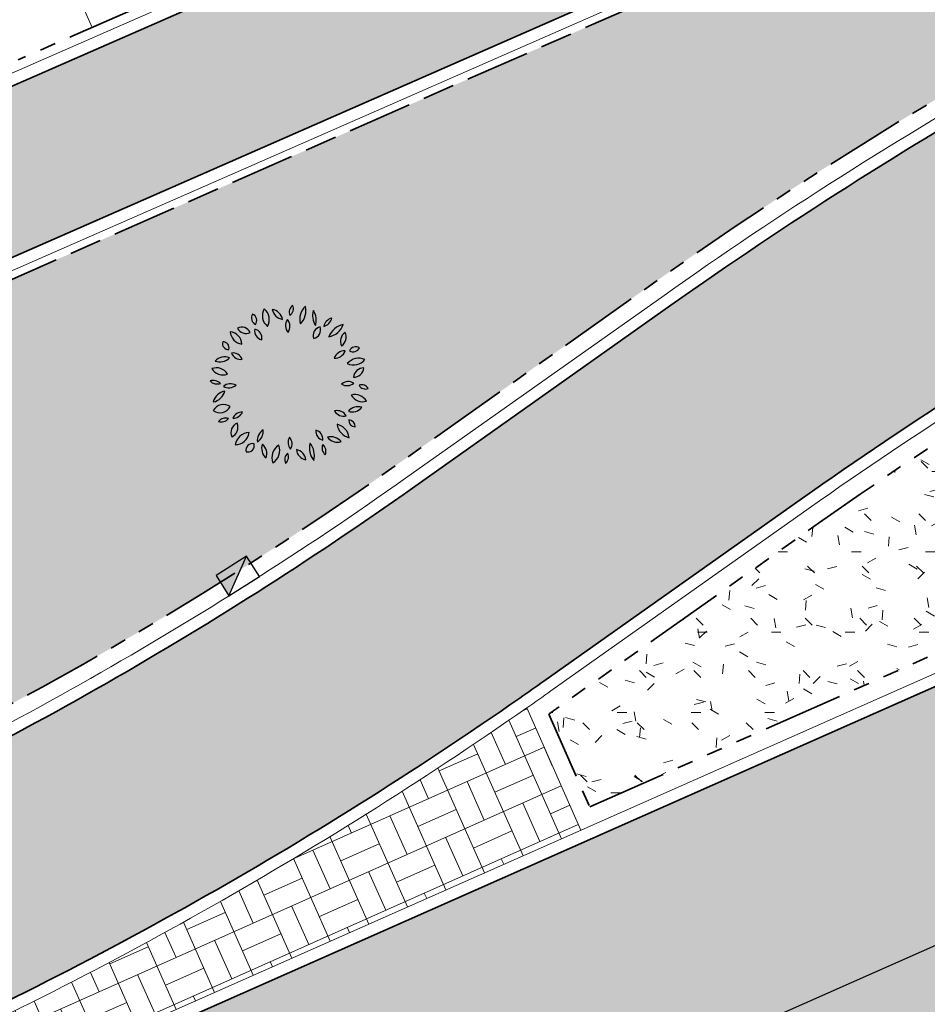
# Model space of a CAD drawing. Header units: metres. Extents: x 196651 to 397723, y 354703 to 710691.
# Tile 114 of 256: x 197780 to 197791, y 356110 to 356123. Entities that reach past the tile are written whole.
import ezdxf

# ---------------------------------------------------------------- set-up
doc = ezdxf.new("R2010")
doc.units = ezdxf.units.M
doc.header["$MEASUREMENT"] = 0
for name, pattern in [('VH-OPSLUITBAND_100X200', [16, 8, -2, 4, -2]), ('VH-RIJWIELPADBAND_410X225', [28, 16, -2, 2, -2, 0, -2, 2, -2]), ('VH-RWSBAND_110X220', [24, 10, -2, 2, -2, 2, -2, 2, -2]), ('VH-TROTTOIRBAND_180-200', [20, 10, -2, 2, -2, 2, -2])]:
    doc.linetypes.add(name, pattern=pattern)
doc.layers.add('N-WE-GR-BOOM', color=96, linetype='Continuous')
doc.layers.add('N-WE-RI-HWA_KOLK_TROTTOIR-S', color=150, linetype='Continuous')
for name, color, linetype, lineweight in [('N-WE-GR-GRAS_BERM-A', 86, 'Continuous', 5), ('N-WE-VH-GOOT_TEGEL-G', 170, 'Continuous', 35), ('N-WE-VH-KANTOPSLUITING_OPSLUITBAND_100X200-G', 5, 'VH-OPSLUITBAND_100X200', 35), ('N-WE-VH-KANTOPSLUITING_RIJWIELPADBAND_410X250-G', 5, 'VH-RIJWIELPADBAND_410X225', 35), ('N-WE-VH-KANTOPSLUITING_TROTTOIRBAND_180 200-G', 6, 'VH-TROTTOIRBAND_180-200', 35), ('N-WE-VH-KANTOPSLUITING_TROTTOIRBAND_RWS_110 220-G', 6, 'VH-RWSBAND_110X220', 35), ('N-WE-VH-KANTVERHARDING-G', 1, 'Continuous', 5), ('N-WE-VH-VERHARDING_ASFALT_DEKLAAG-G_ZWART', 252, 'Continuous', 5), ('N-WE-VH-VERHARDING_BETON-A-200', 253, 'Continuous', 5), ('N-WE-VH-VERHARDING_TEGEL-500X500X60-A', 252, 'Continuous', 5), ('N-WE-VH-VERHARDING_TEGEL-A', 252, 'Continuous', 5), ('N-WE-VH_BETON_PRINTBETON-A', 252, 'Continuous', 5)]:
    doc.layers.add(name, color=color, linetype=linetype, lineweight=lineweight)
doc.layers.add('N-WE-VH-VERHARDING_ASFALT_DEKLAAG-G_ROOD', color=7, linetype='Continuous', lineweight=5, true_color=0xbf4040)
doc.layers.add('X-XX-AL-HULPLIJNEN', color=4, linetype='Continuous', lineweight=25, plot=False)
doc.styles.add('ATT', font='romans.shx')
pattern_1 = [(0, (0, 0), (1, 1), [0.12, -0.8]), (45, (0.4, 0.2), (-0.1131370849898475, 1.866761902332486), [0.12, -0.8]), (29.99999999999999, (0.08, 0.12), (0.2274613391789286, 1.286025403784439), [0.12, -0.8]), (15, (0.32, 0.48), (0.3856270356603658, 0.7244941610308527), [0.12, -0.8]), (135, (0.16, 2), (-0.02828427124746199, -0.6505382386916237), [0.12, -0.8]), (150, (1.2, 0.4), (0.2156921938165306, -0.5864101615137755), [0.12, -0.8]), (165, (0.24, 0.04), (0.1434520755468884, -0.7010146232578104), [0.12, -0.8]), (85, (0.4, 0.4), (-0.872677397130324, 1.040016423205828), [0.12, -0.8]), (99.99999999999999, (0, 0), (-1.112117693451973, 0.7787131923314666), [0.12, -0.7999999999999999])]

# ---------------------------------------------------------------- blocks, each defined once
blk = doc.blocks.new('N-SRI-HWA-KOLK_TROTTOIR-SO')
blk.add_hatch(color=256).paths.add_polyline_path([(1.125000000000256, 0.7499999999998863), (-1.124999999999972, 0.7499999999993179), (-1.124999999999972, -0.7499999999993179)])
blk.add_line((-1.124999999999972, -0.7499999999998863), (1.124999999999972, 0.7499999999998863))
at = {"flags": 128}
blk.add_lwpolyline([(-1.124999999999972, -0.7499999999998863), (1.124999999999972, -0.7499999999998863), (1.124999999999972, 0.7499999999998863), (-1.124999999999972, 0.7499999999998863)], close=True, dxfattribs=at)
blk = doc.blocks.new('12PPLT06')
at = {"color": 0, "linetype": 'ByBlock'}
for centre, radius, start, end in [((0.05000580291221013, 0.4504235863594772), 0.05243733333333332, 125.409332, 202.710088), ((-0.02874894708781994, 0.4729173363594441), 0.05243733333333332, 305.409332, 22.710088), ((-0.1922265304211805, 0.4144898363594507), 0.04510308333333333, 146.815069, 244.019343), ((-0.2497319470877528, 0.3986316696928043), 0.04510308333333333, 326.815069, 64.019343), ((-0.0861073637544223, 0.4282650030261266), 0.08348141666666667, 149.473723, 231.758585), ((-0.209690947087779, 0.4051008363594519), 0.08348141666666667, 329.473723, 51.758585), ((-0.02870544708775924, 0.4858358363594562), 0.08172058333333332, 192.305955, 259.684897), ((-0.1231813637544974, 0.388018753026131), 0.08172058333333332, 12.305955, 79.68489699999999), ((0.1770898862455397, 0.4065607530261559), 0.1137750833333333, 133.811686, 194.307734), ((-0.01192153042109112, 0.4605457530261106), 0.1137750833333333, 313.811686, 14.307734), ((0.2574144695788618, 0.4291249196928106), 0.1143496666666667, 163.464229, 212.790564), ((0.05166538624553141, 0.3997421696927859), 0.1143496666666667, 343.464229, 32.790564), ((0.04061563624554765, 0.3678615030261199), 0.06638033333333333, 145.524785, 220.832734), ((-0.06433119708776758, 0.3620330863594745), 0.06638033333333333, 325.524785, 40.83273399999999), ((0.2788443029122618, 0.3492606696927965), 0.0671975, 104.100357, 168.465016), ((0.1966333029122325, 0.4278707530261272), 0.0671975, 284.100357, 348.465016), ((0.3554936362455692, 0.2580414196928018), 0.1178019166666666, 100.300505, 160.447649), ((0.2234203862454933, 0.4133692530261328), 0.1178019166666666, 280.300505, 340.447649), ((-0.2877341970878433, 0.3336924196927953), 0.081791, 183.318929, 263.190365), ((-0.3790860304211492, 0.2477432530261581), 0.081791, 3.318929, 83.19036499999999), ((-0.2982741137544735, 0.2994408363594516), 0.05821033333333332, 25.453651, 116.685197), ((-0.2718556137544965, 0.3764686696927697), 0.05821033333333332, 205.453651, 296.6851970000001), ((-0.1618326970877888, 0.3338885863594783), 0.05570899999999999, 168.806602, 257.639098), ((-0.2284075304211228, 0.2902852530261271), 0.05570899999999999, 348.806602, 77.639098), ((0.2042821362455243, 0.3047935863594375), 0.05733175, 103.891386, 198.903947), ((0.1362783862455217, 0.3418740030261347), 0.05733175, 283.891386, 18.903947), ((0.3801633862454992, 0.2704886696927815), 0.06404974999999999, 122.581735, 207.179988), ((0.2886953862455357, 0.2952014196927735), 0.06404974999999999, 302.581735, 27.17998800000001), ((-0.3812560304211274, 0.2554981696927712), 0.03687258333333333, 163.493346, 274.469734), ((-0.4137354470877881, 0.2292142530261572), 0.03687258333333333, 343.493346, 94.469734), ((-0.3534903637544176, 0.1337669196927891), 0.06314383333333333, 22.572306, 98.33354299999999), ((-0.3043353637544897, 0.2204817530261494), 0.06314383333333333, 202.572306, 278.3335430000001), ((0.3410773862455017, 0.143559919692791), 0.06633966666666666, 86.02821899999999, 161.369762), ((0.2828089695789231, 0.230933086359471), 0.06633966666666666, 266.028219, 341.369762), ((0.4133008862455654, 0.1913606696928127), 0.04460749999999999, 59.98145400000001, 155.66759), ((0.3949721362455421, 0.248364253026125), 0.04460749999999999, 239.981454, 335.66759), ((-0.4032495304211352, 0.08753425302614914), 0.08471958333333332, 69.720138, 135.64891), ((-0.4344656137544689, 0.226225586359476), 0.08471958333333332, 249.720138, 315.64891), ((0.3983755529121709, 0.2140967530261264), 0.09187275, 244.7352629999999, 320.578115), ((0.4301350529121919, 0.07267058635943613), 0.09187275, 64.735263, 140.578115), ((-0.415484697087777, 0.1406452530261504), 0.07996766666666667, 210.948236, 290.578394), ((-0.4559597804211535, 0.02465575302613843), 0.07996766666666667, 30.948236, 110.578394), ((0.4628914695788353, 0.03809850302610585), 0.06592175, 90.25287399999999, 173.522083), ((0.3970997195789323, 0.1114569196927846), 0.06592175, 270.252874, 353.5220830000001), ((-0.450188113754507, 0.06701016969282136), 0.06300191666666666, 224.25765, 288.592661), ((-0.4752231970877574, -0.03667174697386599), 0.06300191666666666, 44.25764999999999, 108.592661), ((-0.3678316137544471, -0.06481383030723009), 0.06992266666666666, 60.509485, 129.29199), ((0.3567975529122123, 0.05846016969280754), 0.06502333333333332, 238.874764, 311.213524), ((0.3660280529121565, -0.0461168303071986), 0.06502333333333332, 58.874764, 131.213524), ((-0.3856936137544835, -0.1306236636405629), 0.09234183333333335, 100.876159, 165.447913), ((-0.4924966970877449, -0.01673874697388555), 0.09234183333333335, 280.876159, 345.447913), ((-0.3776902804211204, 0.05016466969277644), 0.06992266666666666, 240.509485, 309.29199), ((0.4073073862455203, -0.1426145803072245), 0.08137058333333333, 29.195197, 106.718901), ((0.4502331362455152, -0.04529299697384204), 0.04464991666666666, 28.19813599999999, 112.191787), ((0.4727193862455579, 0.01714758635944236), 0.04464991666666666, 208.198136, 292.191787), ((0.454932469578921, -0.02499216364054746), 0.08137058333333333, 209.195197, 286.718901), ((-0.4332910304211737, -0.1017925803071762), 0.07279833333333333, 234.974463, 331.379225), ((-0.411169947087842, -0.1962779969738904), 0.07279833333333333, 54.97446299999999, 151.379225), ((-0.2960180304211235, -0.2328259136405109), 0.06249758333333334, 87.172434, 157.236469), ((-0.3505646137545, -0.1462222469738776), 0.06249758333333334, 267.172434, 337.236469), ((0.2959620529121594, -0.2261938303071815), 0.06442966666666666, 28.807165, 103.91988), ((0.336918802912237, -0.1326099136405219), 0.06442966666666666, 208.807165, 283.91988), ((0.4250529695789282, -0.2125242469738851), 0.07530733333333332, 71.371166, 141.75354), ((0.3899658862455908, -0.09454383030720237), 0.07530733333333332, 251.371166, 321.75354), ((-0.3988381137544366, -0.2663327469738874), 0.05835274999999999, 71.81924599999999, 140.08176), ((-0.425385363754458, -0.1734484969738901), 0.05835274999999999, 251.819246, 320.08176), ((-0.300776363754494, -0.2997434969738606), 0.06498733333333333, 113.475292, 203.45596), ((-0.3862814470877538, -0.2660029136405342), 0.06498733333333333, 293.475292, 23.45596), ((0.410380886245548, -0.2204391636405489), 0.04222583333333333, 179.255722, 267.628659), ((0.3664114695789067, -0.2620803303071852), 0.04222583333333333, 359.255722, 87.628659), ((-0.3404386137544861, -0.286296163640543), 0.08883749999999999, 271.632764, 352.026789), ((-0.2499286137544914, -0.3874203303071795), 0.08883749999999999, 91.63276400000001, 172.026789), ((-0.1213639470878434, -0.3477423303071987), 0.07992766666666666, 122.887314, 186.725334), ((-0.244141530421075, -0.289984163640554), 0.07992766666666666, 302.887314, 6.725333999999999), ((0.2217668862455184, -0.2893535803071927), 0.05859191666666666, 173.649981, 254.6514450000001), ((0.1480257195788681, -0.3393753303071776), 0.05859191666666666, 353.649981, 74.65144500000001), ((0.3923588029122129, -0.2358448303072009), 0.0967875, 186.548686, 256.891132), ((0.2742512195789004, -0.3411484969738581), 0.0967875, 6.548686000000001, 76.891132), ((-0.2305322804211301, -0.4082693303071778), 0.04104691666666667, 76.54190600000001, 193.477426), ((0.05309013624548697, -0.3604013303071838), 0.06279416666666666, 148.787661, 221.5977109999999), ((-0.04757369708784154, -0.3695494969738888), 0.06279416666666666, 328.787661, 41.597711), ((0.2468061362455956, -0.3953419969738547), 0.1233375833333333, 165.20711, 218.321749), ((0.0307931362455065, -0.4403295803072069), 0.1233375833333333, 345.20711, 38.321749), ((0.2983952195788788, -0.2774710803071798), 0.08059875, 218.696214, 286.241545), ((0.2580326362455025, -0.405242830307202), 0.08059875, 38.69621400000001, 106.241545), ((-0.2608957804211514, -0.3779159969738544), 0.04104691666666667, 256.541906, 13.477426), ((-0.09836994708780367, -0.3976454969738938), 0.07587533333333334, 159.116987, 230.360624), ((-0.2176659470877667, -0.4290285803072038), 0.07587533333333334, 339.116987, 50.360624), ((-0.01992978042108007, -0.4540436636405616), 0.09055483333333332, 122.116989, 201.727527), ((-0.152194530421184, -0.4108697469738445), 0.09055483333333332, 302.116989, 21.727527), ((0.0214697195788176, -0.4669088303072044), 0.05212266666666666, 129.747505, 206.070901), ((-0.05867703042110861, -0.4497403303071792), 0.05212266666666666, 309.747505, 26.070901), ((0.1123076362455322, -0.397803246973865), 0.07050225, 185.31956, 260.418968), ((0.03037446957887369, -0.4738584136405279), 0.07050225, 5.31956, 80.41896799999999), ((0.2555320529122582, -0.3939920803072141), 0.05361883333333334, 156.775419, 231.2879720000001), ((0.1727245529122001, -0.4146869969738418), 0.05361883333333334, 336.775419, 51.287972)]:
    blk.add_arc(centre, radius, start, end, dxfattribs=at)
at = {"color": 0, "linetype": 'ByBlock', "style": 'ATT'}
for tag, p, flags in [('ITEM', (-0.9110891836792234, -3.045691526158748), 3), ('ROOM_NUMBER', (-0.9110891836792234, -4.379024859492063), 1)]:
    blk.add_attdef(tag, p, '', height=1, dxfattribs=dict(at, flags=flags))

msp = doc.modelspace()

# ---------------------------------------------------------------- hatches: boundary and pattern name
at = {"layer": 'N-WE-GR-GRAS_BERM-A'}
h = msp.add_hatch(dxfattribs=at)
h.set_pattern_fill('AGR-GRAS_01', color=256, scale=0.04, pattern_type=2)
h.set_pattern_definition(pattern_1)
edge = h.paths.add_edge_path()
edge.add_line((197796.7867078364, 356126.9798025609), (197796.3839330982, 356127.8898365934))
edge.add_line((197796.3839330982, 356127.8898365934), (197796.1051509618, 356127.7640552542))
edge.add_arc((197803.3638911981, 356111.6757616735), 17.65000000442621, 114.2840150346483, 127.7039180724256)
edge.add_arc((197778.9006453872, 356143.3230301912), 22.34999999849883, 293.6748185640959, 307.70391807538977, ccw=False)
edge.add_line((197787.8751829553, 356122.8540249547), (197772.1518335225, 356115.960197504))
edge.add_line((197772.1518335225, 356115.960197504), (197760.2653654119, 356110.7486323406))
edge.add_line((197760.2653654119, 356110.7486323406), (197749.5600917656, 356106.0549562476))
edge.add_line((197749.5600917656, 356106.0549562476), (197737.8590042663, 356100.9607412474))
edge.add_arc((197748.1576739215, 356077.3053527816), 25.80000000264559, 113.5265040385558, 118.4513057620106)
edge.add_line((197735.8662519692, 356099.989288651), (197735.9141821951, 356099.9026543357))
edge.add_line((197735.9141821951, 356099.9026543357), (197735.0391689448, 356099.4185553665))
edge.add_arc((197735.1843986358, 356099.1560513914), 0.3000000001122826, 118.9534562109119, 203.8738482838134)
edge.add_line((197734.9100670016, 356099.0346341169), (197735.653495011, 356097.354924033))
edge.add_line((197735.653495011, 356097.354924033), (197736.9450981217, 356097.9207238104))
edge.add_arc((197756.9700490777, 356048.3636472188), 53.45000001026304, 105.3857843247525, 112.0025765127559, ccw=False)
edge.add_line((197742.7888603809, 356099.8980666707), (197753.8018693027, 356102.928615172))
edge.add_arc((197741.4513672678, 356147.8103219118), 46.55000000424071, 285.3857843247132, 293.8738483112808)
edge.add_line((197760.2912810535, 356105.2431966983), (197776.7323219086, 356112.5198871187))
edge.add_arc((197757.8924081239, 356155.0870123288), 46.55000000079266, 293.873848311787, 305.2692722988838)
edge.add_line((197784.7713020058, 356117.0813869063), (197787.9890729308, 356119.3571058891))
edge.add_arc((197818.8521637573, 356075.717993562), 53.45000000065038, 114.8229858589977, 125.2692722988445, ccw=False)
edge.add_line((197796.4129862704, 356124.2297015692), (197795.792770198, 356125.6041591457))
edge.add_line((197795.792770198, 356125.6041591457), (197796.7867078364, 356126.9798025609))
h = msp.add_hatch(dxfattribs=at)
h.set_pattern_fill('AGR-GRAS_01', color=256, scale=0.04, pattern_type=2)
h.set_pattern_definition(pattern_1)
h.paths.add_polyline_path([(197799.8078049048, 356121.2890124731, 0.5952667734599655), (197799.4180698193, 356121.5897346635), (197798.6373224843, 356121.244181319, 0.04976293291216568), (197790.04053561, 356116.3661693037), (197786.822764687, 356114.0904503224, -0.0009386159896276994), (197786.6686202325, 356113.9818675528), (197787.1798204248, 356112.8268557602), (197796.4411715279, 356116.9258653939, 0.2537088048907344)])
h = msp.add_hatch(dxfattribs=at)
h.set_pattern_fill('AGR-GRAS_01', color=256, scale=0.04, pattern_type=2)
h.set_pattern_definition(pattern_1)
h.paths.add_polyline_path([(197815.8979628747, 356119.0218059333), (197814.9722677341, 356121.1133325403), (197814.1484383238, 356120.7509662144), (197814.1493655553, 356120.7488712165), (197802.6343781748, 356115.6524178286), (197790.1824747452, 356106.8738440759), (197791.1502061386, 356104.6873402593), (197797.664884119, 356107.5706914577, 0.01667887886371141), (197800.5974263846, 356108.9873863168), (197815.0436119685, 356116.5705204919, 0.3948071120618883)])
at = {"layer": 'N-WE-VH-VERHARDING_ASFALT_DEKLAAG-G_ROOD'}
h = msp.add_hatch(color=256, dxfattribs=at)
edge = h.paths.add_edge_path()
edge.add_line((198011.0353054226, 356135.9279939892), (198028.2430593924, 356135.9839082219))
edge.add_line((198028.2430593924, 356135.9839082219), (198028.2621441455, 356137.9340784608))
edge.add_line((198028.2621441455, 356137.9340784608), (198011.0330843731, 356137.8779970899))
edge.add_line((198011.0330843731, 356137.8779970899), (198004.8919163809, 356137.8839972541))
edge.add_line((198004.8919163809, 356137.8839972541), (197983.5139808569, 356137.8183356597))
edge.add_arc((197983.4828056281, 356147.9682877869), 10.15000000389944, 261.13442528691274, 270.17598146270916, ccw=False)
edge.add_line((197981.9185205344, 356137.9395534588), (197977.563230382, 356138.6188929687))
edge.add_arc((197976.0451803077, 356128.8865743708), 9.850000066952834, 81.1344252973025, 83.79745183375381)
edge.add_line((197977.1094094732, 356138.6789141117), (197888.8522927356, 356148.2706766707))
edge.add_arc((197885.9243120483, 356121.3293161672), 27.09999956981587, 83.79745182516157, 85.10188017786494)
edge.add_line((197888.238224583, 356148.3303492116), (197859.3618997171, 356150.8049689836))
edge.add_arc((197857.7880080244, 356133.7775538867), 17.09999999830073, 84.71899641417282, 95.04498133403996)
edge.add_line((197856.2842716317, 356150.8113079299), (197850.8435141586, 356150.3309989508))
edge.add_arc((197855.9110194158, 356080.2722871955), 70.24174472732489, 94.13712841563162, 102.2868609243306)
edge.add_line((197840.963131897, 356148.9051026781), (197836.0089824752, 356147.6548687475))
edge.add_arc((197843.5576555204, 356117.7426632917), 30.84999999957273, 104.1634886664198, 114.2840150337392)
edge.add_line((197830.8702823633, 356145.8629951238), (197815.8575755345, 356139.0895397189))
edge.add_line((197815.8575755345, 356139.0895397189), (197816.6595326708, 356137.312079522))
edge.add_line((197816.6595326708, 356137.312079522), (197831.6722394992, 356144.0855349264))
edge.add_arc((197843.5576555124, 356117.7426633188), 28.89999997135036, 104.16348866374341, 114.284015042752, ccw=False)
edge.add_line((197836.486127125, 356145.7641458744), (197841.4090920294, 356147.0065100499))
edge.add_arc((197855.9110194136, 356080.2722872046), 68.29174471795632, 94.12425796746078, 102.2602544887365, ccw=False)
edge.add_line((197850.9994951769, 356148.3871851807), (197856.455750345, 356148.8688622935))
edge.add_arc((197857.7880080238, 356133.7775538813), 15.15000000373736, 84.69510096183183, 95.04498132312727, ccw=False)
edge.add_line((197859.1887122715, 356148.8626633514), (197888.0717253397, 356146.3874704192))
edge.add_arc((197885.9243119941, 356121.3293155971), 25.15000014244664, 83.79745183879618, 85.1018801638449, ccw=False)
edge.add_line((197888.6416077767, 356146.3320916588), (197976.8987245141, 356136.7403291))
edge.add_arc((197976.0451803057, 356128.8865743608), 7.900000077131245, 81.13442529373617, 83.79745181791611, ccw=False)
edge.add_line((197977.2627027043, 356136.6921903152), (197981.6179928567, 356136.0128508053))
edge.add_arc((197983.4828056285, 356147.9682877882), 12.10000000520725, 261.1344252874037, 270.1759814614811)
edge.add_line((197983.5199701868, 356135.8683448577), (198004.8939584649, 356135.9339943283))
edge.add_line((198004.8939584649, 356135.9339943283), (198011.0353054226, 356135.9279939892))
edge = h.paths.add_edge_path()
edge.add_arc((197735.0032616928, 356097.3415780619), 2.149999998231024, 118.9534561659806, 140.4823605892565)
edge.add_line((197733.344689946, 356098.7096569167), (197731.5221271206, 356097.7013284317))
edge.add_arc((197719.8553419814, 356118.7891477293), 24.09999996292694, 293.8738483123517, 298.95345617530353, ccw=False)
edge.add_line((197729.6091963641, 356096.7511731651), (197729.2313730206, 356096.5839511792))
edge.add_arc((197729.053940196, 356095.958637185), 0.6499999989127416, 74.1587110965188, 113.873848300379)
edge.add_line((197728.7908694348, 356096.553022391), (197708.1334728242, 356087.4102022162))
edge.add_arc((197831.4205735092, 355808.853861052), 304.6199999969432, 113.8738483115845, 126.2610514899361)
edge.add_arc((197652.5200920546, 356052.7446534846), 2.150000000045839, 126.2608551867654, 147.8645616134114)
edge.add_arc((197831.4205740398, 355808.853860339), 304.4700008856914, 126.4100160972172, 127.3727872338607)
edge.add_arc((197651.311990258, 356044.6581362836), 7.750000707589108, 127.3727873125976, 128.3921552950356)
edge.add_arc((197646.717815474, 356049.6034438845), 1.150000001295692, 100.9725421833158, 132.9620961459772)
edge.add_arc((197651.3119830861, 356044.6581295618), 7.899999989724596, 132.902121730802, 137.281393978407)
edge.add_line((197645.5078978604, 356050.0174760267), (197644.9981139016, 356049.4653868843))
edge.add_line((197644.9981139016, 356049.4653868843), (197643.5654582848, 356050.7882617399))
edge.add_line((197643.5654582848, 356050.7882617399), (197644.0752422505, 356051.34035089))
edge.add_arc((197651.3119898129, 356044.658136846), 9.849999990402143, 127.3727872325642, 137.2814658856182, ccw=False)
edge.add_arc((197831.4205735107, 355808.853861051), 306.5699999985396, 113.873848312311, 127.37278723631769, ccw=False)
edge.add_line((197707.3442605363, 356089.1933578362), (197728.7592754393, 356098.6714946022))
edge.add_arc((197719.8553419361, 356118.7891478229), 22.00000006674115, 293.8738483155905, 298.9534561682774)
edge.add_line((197730.5055192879, 356099.5388562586), (197734.6029027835, 356101.80572379))
edge.add_arc((197748.1576738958, 356077.3053528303), 27.99999994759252, 113.52650405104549, 118.9534561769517, ccw=False)
edge.add_line((197736.9808231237, 356102.9778673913), (197748.6792998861, 356108.070945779))
edge.add_line((197748.6792998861, 356108.070945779), (197786.991783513, 356124.8688712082))
edge.add_arc((197778.9006456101, 356143.3230303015), 20.15000001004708, 293.6748185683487, 307.6944217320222)
edge.add_arc((197803.3638892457, 356111.6757607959), 19.85000000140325, 114.2840088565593, 127.71355122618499, ccw=False)
edge.add_line((197795.2003788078, 356129.7693949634), (197815.8575755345, 356139.089539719))
edge.add_line((197815.8575755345, 356139.089539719), (197816.6595326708, 356137.312079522))
edge.add_line((197816.6595326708, 356137.312079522), (197814.8233989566, 356136.4836499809))
edge.add_arc((197815.7076081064, 356134.523886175), 2.149999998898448, 114.2840150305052, 135.8129194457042)
edge.add_line((197814.1659123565, 356136.0224435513), (197808.3119323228, 356133.3812361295))
edge.add_arc((197808.4152768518, 356131.2337213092), 2.149999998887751, 92.75511062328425, 114.2840150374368)
edge.add_line((197807.5310677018, 356133.1934851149), (197796.0023359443, 356127.9919347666))
edge.add_arc((197803.3638911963, 356111.6757616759), 17.90000000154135, 114.2840150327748, 127.7039180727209)
edge.add_arc((197778.9006453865, 356143.3230301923), 22.09999999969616, 293.6748185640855, 307.70391807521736, ccw=False)
edge.add_line((197787.7747966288, 356123.0829847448), (197760.1649790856, 356110.9775921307))
edge.add_line((197760.1649790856, 356110.9775921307), (197749.4600017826, 356106.284045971))
edge.add_line((197749.4600017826, 356106.284045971), (197737.7592109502, 356101.1899601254))
edge.add_arc((197748.1576739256, 356077.3053527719), 26.05000001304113, 113.5265040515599, 118.9534561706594)
edge.add_line((197735.5468957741, 356100.0994479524), (197733.9624489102, 356099.2228565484))
at = {"layer": 'N-WE-VH-VERHARDING_ASFALT_DEKLAAG-G_ZWART'}
h = msp.add_hatch(color=256, dxfattribs=at)
edge = h.paths.add_edge_path()
edge.add_line((197796.5909195, 356116.5875230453), (197799.6664115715, 356117.9487144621))
edge.add_line((197799.6664115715, 356117.9487144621), (197801.0024187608, 356114.9301239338))
edge.add_line((197801.0024187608, 356114.9301239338), (197801.8359126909, 356115.5177359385))
edge.add_line((197801.8359126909, 356115.5177359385), (197802.4610331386, 356115.9584449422))
edge.add_line((197802.4610331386, 356115.9584449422), (197814.9221508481, 356121.4736490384))
edge.add_line((197814.9221508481, 356121.4736490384), (197813.7277838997, 356124.1722159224))
edge.add_arc((197812.276875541, 356128.0603214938), 4.149999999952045, 221.1364156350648, 290.4638586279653, ccw=False)
edge.add_arc((197809.640866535, 356125.7578322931), 0.6500000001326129, 113.8738483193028, 221.1364156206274, ccw=False)
edge.add_line((197809.3777957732, 356126.3522175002), (197812.2084394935, 356127.6050407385))
edge.add_line((197812.2084394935, 356127.6050407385), (197811.0090005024, 356130.315067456))
edge.add_line((197811.0090005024, 356130.315067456), (197797.3613061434, 356124.2746927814))
edge.add_arc((197818.852163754, 356075.7179935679), 53.0999999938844, 113.8738483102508, 125.2692723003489)
edge.add_line((197788.1911698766, 356119.0713493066), (197784.9733989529, 356116.7956303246))
edge.add_arc((197757.8924081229, 356155.0870123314), 46.90000000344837, 293.8738483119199, 305.26927229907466, ccw=False)
edge.add_line((197776.8739753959, 356112.1998335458), (197760.4329345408, 356104.9231431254))
edge.add_arc((197741.4513672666, 356147.8103219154), 46.90000000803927, 285.3857843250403, 293.87384831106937, ccw=False)
edge.add_line((197753.8947302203, 356102.5911587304), (197742.8817212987, 356099.5606102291))
edge.add_arc((197756.9700490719, 356048.3636472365), 53.0999999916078, 105.3857843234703, 111.9971349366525)
edge.add_line((197737.0809008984, 356097.5981045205), (197730.2095842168, 356094.5880549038))
edge.add_line((197730.2095842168, 356094.5880549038), (197709.0947946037, 356085.2427957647))
edge.add_arc((197831.4226989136, 355808.8536743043), 302.2500002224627, 113.8738483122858, 117.0088520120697)
edge.add_line((197694.1624648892, 356078.1391933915), (197693.5329100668, 356077.8173693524))
edge.add_line((197693.5329100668, 356077.8173693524), (197694.8470275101, 356075.177266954))
edge.add_arc((197831.4205735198, 355808.8538610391), 299.300000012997, 113.8738483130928, 117.149245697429, ccw=False)
edge.add_line((197710.2866058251, 356082.5453879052), (197736.8099896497, 356094.2844532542))
edge.add_arc((197757.1071382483, 356048.4248343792), 50.1505621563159, 105.3857843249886, 113.87384831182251, ccw=False)
edge.add_line((197743.8013461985, 356096.7780636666), (197754.6097469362, 356099.7523082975))
edge.add_arc((197741.3836991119, 356147.8157471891), 49.84999999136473, 285.3857843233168, 293.8738483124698)
edge.add_line((197761.5592029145, 356102.2309740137), (197778.0002437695, 356109.5076644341))
edge.add_arc((197757.8247399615, 356155.0924376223), 49.85000000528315, 293.8738483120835, 305.2692723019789)
edge.add_line((197786.6091193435, 356114.3925358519), (197789.8268902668, 356116.6682548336))
edge.add_arc((197818.7844955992, 356075.7234188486), 50.15000000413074, 113.87384831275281, 125.2692722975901, ccw=False)
edge.add_line((197798.4875745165, 356121.5825236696), (197799.2683218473, 356121.9280770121))
edge.add_arc((197799.5313926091, 356121.3336918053), 0.64999999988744, -9.181882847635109, 113.87384831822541, ccw=False)
edge.add_arc((197794.1018653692, 356122.2113215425), 6.150000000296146, 293.87384831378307, 350.8181171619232, ccw=False)
edge = h.paths.add_edge_path()
edge.add_line((197745.8130305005, 356093.5667988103), (197745.6106683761, 356094.0240182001))
edge.add_line((197745.6106683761, 356094.0240182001), (197711.8245579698, 356079.0705205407))
edge.add_arc((197831.4205735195, 355808.8538610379), 295.500000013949, 113.8738483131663, 117.1580845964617)
edge.add_line((197696.5404431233, 356071.7751428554), (197697.8555769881, 356069.1329984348))
edge.add_arc((197831.4226988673, 355808.8536744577), 292.5500000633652, 113.8738483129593, 117.16546108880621, ccw=False)
edge.add_line((197713.0206198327, 356076.3727396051), (197745.0209239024, 356090.535851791))
edge.add_line((197745.0209239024, 356090.535851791), (197744.9724031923, 356090.6454800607))
edge.add_line((197744.9724031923, 356090.6454800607), (197744.8185617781, 356090.9930711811))
edge.add_line((197744.8185617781, 356090.9930711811), (197745.8130305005, 356093.5667988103))
at = {"layer": 'N-WE-VH-VERHARDING_BETON-A-200'}
for points in [[(197744.8185617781, 356090.9930711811), (197745.0209239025, 356090.5358517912), (197800.8607652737, 356115.2501775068), (197799.6664115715, 356117.9487144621), (197796.5909195, 356116.5875230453), (197746.4154788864, 356094.3802217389), (197745.6106683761, 356094.0240182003), (197745.8130305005, 356093.5667988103)], [(197801.0024187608, 356114.9301239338), (197800.8607652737, 356115.2501775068), (197745.0209239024, 356090.535851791), (197747.7541939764, 356091.3555129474), (197768.0015965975, 356097.4273642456), (197789.9629197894, 356107.1472932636)]]:
    msp.add_hatch(color=256, dxfattribs=at).paths.add_polyline_path(points)
at = {"layer": 'N-WE-VH-VERHARDING_TEGEL-500X500X60-A'}
h = msp.add_hatch(dxfattribs=at)
h.set_pattern_fill('AVH-TEGEL_400X400_BLOK', color=256, scale=3, angle=24, style=0, pattern_type=2)
h.set_pattern_definition([(24, (0, 0), (-0.4880839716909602, 1.096254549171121), []), (114, (0, 0), (-1.096254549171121, -0.4880839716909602), [])])
edge = h.paths.add_edge_path()
edge.add_line((197797.1990123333, 356130.9673505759), (197795.989798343, 356133.7337369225))
edge.add_line((197795.989798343, 356133.7337369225), (197791.7744086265, 356131.8905307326))
edge.add_line((197791.7744086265, 356131.8905307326), (197734.8442435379, 356107.0064449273))
edge.add_line((197734.8442435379, 356107.0064449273), (197735.31, 356105.952))
edge.add_line((197735.31, 356105.952), (197734.3765961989, 356105.5365811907))
edge.add_line((197734.3765961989, 356105.5365811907), (197735.6552749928, 356102.6604887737))
edge.add_arc((197748.1576738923, 356077.3053528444), 28.26999993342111, 113.52650403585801, 116.24750897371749, ccw=False)
edge.add_line((197736.8730463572, 356103.2254237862), (197748.5712026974, 356108.3183626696))
edge.add_line((197748.5712026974, 356108.3183626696), (197786.8833660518, 356125.1161476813))
edge.add_arc((197778.9006453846, 356143.3230301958), 19.88000000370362, 293.674818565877, 307.7039180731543)
edge.add_arc((197803.3638911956, 356111.6757616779), 20.11999999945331, 114.28401503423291, 127.7039180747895, ccw=False)
edge.add_line((197795.0893385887, 356130.0155048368), (197797.1990123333, 356130.9673505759))
at = {"layer": 'N-WE-VH-VERHARDING_TEGEL-A'}
h = msp.add_hatch(dxfattribs=at)
h.set_pattern_fill('AVH-TEGEL_300X300_HALFST', color=256, scale=2, angle=23, style=0, pattern_type=2)
h.set_pattern_definition([(23, (0, 0), (0.4350835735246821, 0.5105901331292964), [0.6, -0.6]), (113, (0, 0), (-0.5523029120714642, -0.2344386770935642), [])])
edge = h.paths.add_edge_path()
edge.add_line((197744.3572076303, 356080.9898079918), (197712.9871596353, 356069.9468923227))
edge.add_line((197712.9871596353, 356069.9468923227), (197713.5350391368, 356068.3905093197))
edge.add_line((197713.5350391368, 356068.3905093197), (197744.905087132, 356079.4334249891))
edge.add_arc((197726.9080756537, 356130.5582484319), 54.19999994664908, 289.393139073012, 291.6007860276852)
edge.add_line((197746.8611177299, 356080.1646366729), (197766.2645922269, 356087.8473236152))
edge.add_arc((197746.3115501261, 356138.2409354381), 54.20000001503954, 291.6007860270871, 293.8738483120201)
edge.add_line((197768.2476044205, 356088.6783535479), (197799.8382533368, 356102.6601552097))
edge.add_arc((197777.9021990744, 356152.2227370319), 54.19999993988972, 293.8738483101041, 297.696011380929)
edge.add_line((197803.0932971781, 356104.2326487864), (197818.052076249, 356112.0848550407))
edge.add_arc((197839.3390189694, 356071.5323449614), 45.80000004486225, 113.54944431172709, 117.69601137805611, ccw=False)
edge.add_arc((197874.099026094, 355991.7780855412), 132.7999999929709, 101.83154283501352, 113.54944431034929, ccw=False)
edge.add_line((197846.8703896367, 356121.7567043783), (197846.535789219, 356123.372426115))
edge.add_arc((197874.0990260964, 355991.7780855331), 134.4500000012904, 101.8299287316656, 113.5494443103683)
edge.add_arc((197839.3390189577, 356071.5323449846), 47.45000001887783, 113.5494443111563, 117.6960113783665)
edge.add_line((197817.2851885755, 356113.5458079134), (197802.3264095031, 356105.6936016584))
edge.add_arc((197777.9021990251, 356152.222737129), 52.55000004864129, 293.8738483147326, 297.6960113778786, ccw=False)
edge.add_line((197799.1704583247, 356104.1689791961), (197767.5798094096, 356090.1871775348))
edge.add_arc((197746.3115501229, 356138.2409354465), 52.55000002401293, 291.6007860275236, 293.8738483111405, ccw=False)
edge.add_line((197765.6571656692, 356089.3814464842), (197746.2536911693, 356081.6987595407))
edge.add_arc((197726.9080756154, 356130.5582485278), 52.55000004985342, 289.3931390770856, 291.60078602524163, ccw=False)
at = {"layer": 'N-WE-VH_BETON_PRINTBETON-A'}
h = msp.add_hatch(dxfattribs=at)
h.set_pattern_fill('AVH-BSS_KEIFORMAAT_BLOK', color=256, scale=2.5, angle=204, style=0, pattern_type=2)
h.set_pattern_definition([(204, (192530.8626700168, 422217.2792524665), (0.2135367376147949, -0.4796113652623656), []), (204, (192530.9694383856, 422217.0394467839), (-0.2660746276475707, -0.6931481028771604), [0.525, -0.525]), (294, (192530.8626700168, 422217.2792524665), (0.4796113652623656, 0.2135367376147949), []), (294, (192531.1024756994, 422217.3860208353), (0.6931481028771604, -0.2660746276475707), [0.525, -0.525])])
h.paths.add_polyline_path([(197787.0676832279, 356112.5366398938), (197786.3941456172, 356114.0584387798, -0.04791637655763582), (197778.0609524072, 356109.3704986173), (197761.6199115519, 356102.0938081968, -0.03705310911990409), (197754.6495444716, 356099.607684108), (197755.1747423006, 356098.4210458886)])

# ---------------------------------------------------------------- linework, layer by layer
at = {"layer": 'N-WE-VH-GOOT_TEGEL-G', "flags": 128}
for points in [[(197645.3330549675, 356052.4859614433, -0.05896844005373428), (197707.344260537, 356089.1933578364), (197728.7592754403, 356098.6714946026, 0.02216760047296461), (197730.5055192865, 356099.5388562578), (197734.6029027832, 356101.8057237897, -0.02368397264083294), (197736.9808231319, 356102.9778673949), (197748.6792998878, 356108.0709457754), (197759.3819657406, 356112.7634784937), (197771.2684338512, 356117.9750436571), (197786.9917832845, 356124.868871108, 0.06129006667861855), (197791.2240054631, 356127.3807186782, -0.05862238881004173), (197795.200378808, 356129.7693949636), (197830.870282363, 356145.8629951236, -0.04418785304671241), (197836.0089824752, 356147.6548687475), (197840.9631318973, 356148.9051026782, -0.0355749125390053), (197850.8435141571, 356150.3309989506), (197856.2842716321, 356150.8113079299, -0.04508612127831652), (197859.361899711, 356150.8049689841), (197888.2382245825, 356148.3303492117, -0.005691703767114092)], [(197730.2095842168, 356094.5880549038), (197737.0809008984, 356097.5981045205, -0.02885546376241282), (197742.8817212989, 356099.5606102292), (197753.8947302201, 356102.5911587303, 0.03705310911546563), (197760.4329345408, 356104.9231431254), (197776.8739753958, 356112.1998335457, 0.04976293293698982), (197784.973398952, 356116.7956303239), (197788.1911698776, 356119.0713493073, -0.04976293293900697), (197797.3613061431, 356124.2746927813), (197798.1420534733, 356124.6202461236), (197798.8731416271, 356124.9438206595), (197807.1042278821, 356128.5868422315), (197811.0107086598, 356130.3158234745), (197812.6439153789, 356131.0386694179, -0.003776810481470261), (197814.6767606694, 356131.9224792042), (197820.4685163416, 356134.2232621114, -9.842981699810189e-05), (197820.4787760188, 356134.2275624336), (197834.4785777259, 356141.954480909), (197860.9594140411, 356147.3418961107), (197878.1235257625, 356144.5588312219, -0.009227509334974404)], [(197811.0854576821, 356130.5129419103), (197810.381320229, 356132.1038784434, 0.4163118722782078), (197807.5310677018, 356133.1934851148), (197796.0023359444, 356127.9919347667, 0.05862238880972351), (197792.4165886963, 356125.837914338, -0.06129006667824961), (197787.7747966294, 356123.082984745), (197772.0514471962, 356116.1891572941), (197760.1649790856, 356110.9775921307), (197749.4600017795, 356106.2840459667), (197737.7592109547, 356101.1899601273, 0.02368397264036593), (197735.5468957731, 356100.0994479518), (197733.9624489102, 356099.2228565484, 0.3884789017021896), (197733.0372183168, 356096.4714209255), (197733.2157384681, 356096.068070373)]]:
    msp.add_lwpolyline(points, format="xyb", dxfattribs=at)
msp.add_lwpolyline([(197736.8101560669, 356094.2845269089), (197710.2866058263, 356082.5453879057, 0.04151751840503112), (197666.7336469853, 356058.7712598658, 0.2030929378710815), (197664.0744683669, 356054.7773554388, 0.6667460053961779), (197665.8488464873, 356053.6114006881, -0.04455025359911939), (197711.824557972, 356079.0705205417), (197732.2533448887, 356088.1121596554), (197796.5909195, 356116.5875230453, 0.2537088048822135), (197800.17306401, 356121.2299719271, 0.5952667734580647), (197799.2683218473, 356121.9280770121), (197798.4875745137, 356121.5825236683, 0.04976293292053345), (197789.8268902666, 356116.6682548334), (197786.6091193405, 356114.3925358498, -0.001842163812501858), (197786.3084373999, 356114.1815407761, -0.04791637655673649), (197778.0002437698, 356109.5076644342), (197761.5592029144, 356102.2309740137, -0.03705310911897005), (197754.6097469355, 356099.7523082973), (197743.8013059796, 356096.7780525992, 0.03705199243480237)], format="xyb", close=True, dxfattribs=at)
at = {"layer": 'N-WE-VH-KANTOPSLUITING_OPSLUITBAND_100X200-G', "ltscale": 0.1, "flags": 128}
msp.add_lwpolyline([(197735.8662519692, 356099.989288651, -0.02149180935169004), (197737.8590042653, 356100.9607412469), (197749.5600917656, 356106.0549562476), (197760.2653654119, 356110.7486323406), (197772.1518335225, 356115.960197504), (197787.8751829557, 356122.8540249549, 0.06129006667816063), (197792.5694839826, 356125.6401189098, -0.05862238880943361), (197796.1051509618, 356127.7640552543), (197796.3839330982, 356127.8898365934), (197796.7867078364, 356126.9798025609), (197795.792770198, 356125.6041591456), (197796.2278898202, 356124.6398928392)], format="xyb", dxfattribs=at)
at = {"layer": 'N-WE-VH-KANTOPSLUITING_RIJWIELPADBAND_410X250-G', "ltscale": 0.1, "flags": 128}
msp.add_lwpolyline([(197733.004270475, 356101.2298510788), (197734.4721960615, 356102.0419773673, -0.02368397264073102), (197736.8730463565, 356103.2254237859), (197748.5712027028, 356108.318362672), (197759.2735485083, 356113.0107550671), (197771.1600166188, 356118.2223202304), (197786.8833660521, 356125.1161476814, 0.06129006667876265), (197791.0588785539, 356127.5943377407, -0.0586223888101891), (197795.0893385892, 356130.015504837), (197796.3968840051, 356130.6054451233)], format="xyb", dxfattribs=at)
at = {"layer": 'N-WE-VH-KANTOPSLUITING_TROTTOIRBAND_180 200-G', "ltscale": 0.1, "flags": 128}
msp.add_lwpolyline([(197735.0391689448, 356099.4185553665, 0.3884789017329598), (197734.9100670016, 356099.0346341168), (197735.653495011, 356097.354924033), (197736.9450981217, 356097.9207238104, -0.02887922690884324), (197742.7888603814, 356099.8980666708), (197753.8018693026, 356102.9286151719, 0.03705310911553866), (197760.2912810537, 356105.2431966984), (197776.7323219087, 356112.5198871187, 0.04976293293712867), (197784.7713020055, 356117.0813869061), (197787.9890729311, 356119.3571058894, -0.04561211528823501), (197796.4129862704, 356124.2297015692)], format="xyb", dxfattribs=at)
at = {"layer": 'N-WE-VH-KANTOPSLUITING_TROTTOIRBAND_RWS_110 220-G', "ltscale": 0.1, "flags": 128}
msp.add_lwpolyline([(197787.1798204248, 356112.8268557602), (197796.441171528, 356116.9258653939, 0.2537088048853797), (197799.8078049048, 356121.2890124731, 0.5952667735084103), (197799.4180698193, 356121.5897346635), (197798.6373224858, 356121.2441813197, 0.04976293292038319), (197790.04053561, 356116.3661693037), (197786.8227646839, 356114.0904503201, -0.0009386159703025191), (197786.6686202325, 356113.9818675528)], format="xyb", close=True, dxfattribs=at)
at = {"layer": 'N-WE-VH-KANTVERHARDING-G', "flags": 128}
for points in [[(197645.2420051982, 356052.6051668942, -0.05896844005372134), (197707.2835518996, 356089.3305236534), (197728.698566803, 356098.8086604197, 0.02216760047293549), (197730.4329044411, 356099.6701082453), (197734.5302879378, 356101.9369757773, -0.02368397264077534), (197736.9209471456, 356103.1153987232), (197748.6192458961, 356108.2083996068), (197759.3217339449, 356112.9008543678), (197771.2082020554, 356118.1124195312), (197786.9315514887, 356125.0062469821, 0.06129006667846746), (197791.1322682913, 356127.4993959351, -0.05862238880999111), (197795.1386897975, 356129.906122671), (197830.8085933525, 356145.9997228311, -0.04418785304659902), (197835.9722790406, 356147.8003089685), (197840.928809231, 356149.0511437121, -0.03557942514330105), (197850.8315066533, 356150.4805222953), (197856.271080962, 356150.9607268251, -0.04507882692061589), (197859.37520562, 356150.9543784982), (197888.2510322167, 356148.4798014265, -0.005691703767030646)], [(197652.3815430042, 356052.5543608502, -0.03999420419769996), (197693.4651708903, 356077.9512042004), (197694.0942675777, 356078.2727940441, -0.00615316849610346), (197700.7662319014, 356081.5708313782, -0.007526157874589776), (197709.0340859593, 356085.3799615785), (197715.7091688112, 356088.3343068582), (197721.2017577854, 356090.7652885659), (197730.1491359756, 356094.7253359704), (197737.0227015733, 356097.7363707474, -0.0288656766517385), (197742.8419237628, 356099.7052344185), (197753.854932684, 356102.7357829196, 0.03705310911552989), (197760.3722259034, 356105.0603089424), (197776.8132667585, 356112.3369993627, 0.04976293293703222), (197784.8867859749, 356116.9180974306), (197788.1045569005, 356119.1938164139, -0.04976293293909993), (197797.3005975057, 356124.4118585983), (197798.081344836, 356124.7574119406), (197798.8124329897, 356125.0809864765), (197807.0435192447, 356128.7240080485), (197810.9500000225, 356130.4529892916), (197812.5832067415, 356131.1758352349, -0.003779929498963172), (197814.6196805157, 356132.0612063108), (197820.4131382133, 356134.3626653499)], [(197810.9482918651, 356130.452233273), (197810.244154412, 356132.043169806, 0.4163118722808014), (197807.5927567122, 356133.0567574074), (197796.0640249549, 356127.8552070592, 0.05862238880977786), (197792.5083258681, 356125.7192370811, -0.06129006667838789), (197787.8350284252, 356122.9456088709), (197772.1116789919, 356116.05178142), (197760.2252108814, 356110.8402162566), (197749.5200557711, 356106.1465921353), (197737.819086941, 356101.0524287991, 0.02368397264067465), (197735.6195106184, 356099.9681959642), (197734.0350637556, 356099.0916045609, 0.388478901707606), (197733.1743841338, 356096.5321295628), (197733.3529042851, 356096.1287790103)]]:
    msp.add_lwpolyline(points, format="xyb", dxfattribs=at)
msp.add_lwpolyline([(197736.8708647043, 356094.1473610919), (197710.3473144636, 356082.4082220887, 0.04151751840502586), (197666.8161830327, 356058.6460089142, 0.2030929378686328), (197664.2218624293, 356054.7495167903, 0.6667460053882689), (197665.7647999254, 356053.7356430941, -0.04455025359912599), (197711.7638493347, 356079.2076863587), (197732.1926362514, 356088.2493254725), (197796.5302108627, 356116.7246888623, 0.2537088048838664), (197800.0249859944, 356121.2539072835, 0.5952667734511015), (197799.3290304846, 356121.7909111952), (197798.548283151, 356121.4453578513, 0.04976293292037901), (197789.9135032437, 356116.5457877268), (197786.6957323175, 356114.2700687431, -0.001842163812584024), (197786.3941456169, 356114.0584387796, -0.04791637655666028), (197778.0609524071, 356109.3704986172), (197761.6199115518, 356102.0938081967, -0.03705310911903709), (197754.6495444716, 356099.607684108), (197743.8411035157, 356096.6334284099, 0.03705199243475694)], format="xyb", close=True, dxfattribs=at)
msp.add_lwpolyline([(197786.3941456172, 356114.0584387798), (197787.0676832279, 356112.5366398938)], dxfattribs=at)
at = {"layer": 'X-XX-AL-HULPLIJNEN'}
msp.add_lwpolyline([(197802.4610331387, 356115.9584449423), (197745.0209239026, 356090.5358517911)], dxfattribs=at)

# ---------------------------------------------------------------- block references
at = {"layer": 'N-WE-GR-BOOM', "xscale": 2, "yscale": 2, "zscale": 2}
msp.add_blockref('12PPLT06', (197783.441885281, 356118.0824846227), dxfattribs=at)
at = {"layer": 'N-WE-RI-HWA_KOLK_TROTTOIR-S', "xscale": 0.2000000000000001, "yscale": 0.2000000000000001, "zscale": 0.2000000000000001, "rotation": 32.30363933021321}
msp.add_blockref('N-SRI-HWA-KOLK_TROTTOIR-SO', (197782.7957294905, 356115.6993926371), dxfattribs=at)

doc.saveas('drawing.dxf')
